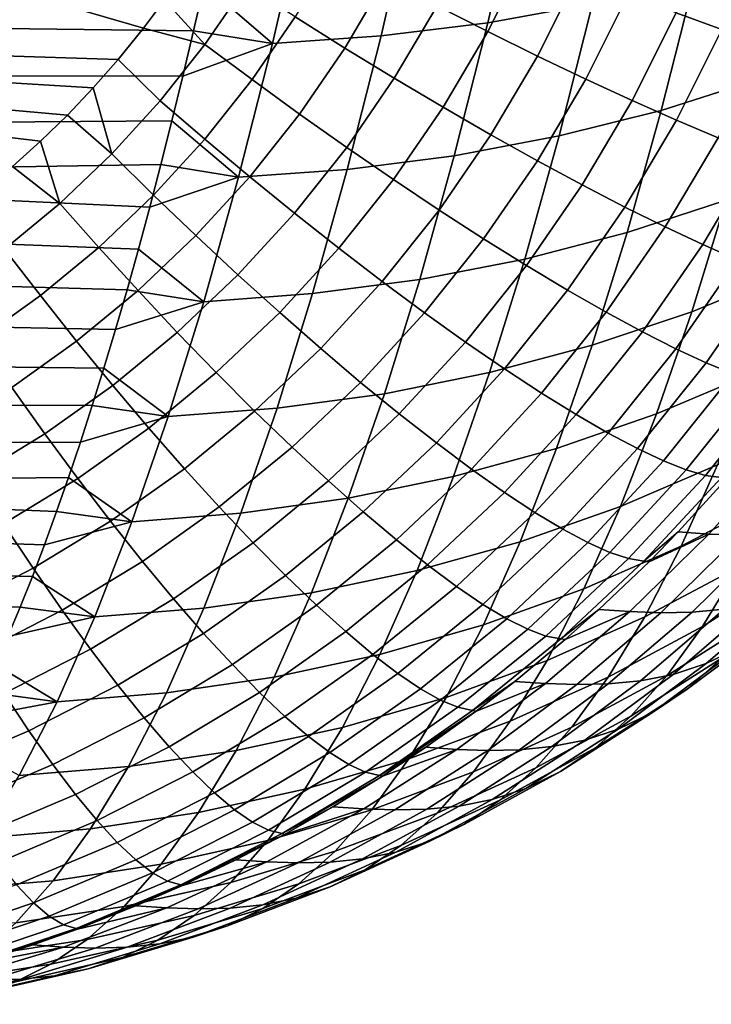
# Model space of a CAD drawing. Header units: metres. Extents: x -23 to 242, y -40 to 23.
# Tile 230 of 256: x 235.57 to 238.13, y -16.42 to -12.78. Entities that reach past the tile are written whole.
import ezdxf

# ---------------------------------------------------------------- set-up
doc = ezdxf.new("R2010")
doc.units = ezdxf.units.M
doc.layers.add('solid_10171013', color=7, linetype='CONTINUOUS')

msp = doc.modelspace()

# ---------------------------------------------------------------- linework, layer by layer
at = {"layer": 'solid_10171013'}
for points in [[(232.600296, -11.814736, 307.118774), (232.066101, -12.798779, 306.971558), (235.935852, -12.922561, 307.655396), (236.029556, -12.807051, 307.678192)], [(232.600296, -11.814736, 307.118774), (236.029556, -12.807051, 307.678192), (236.107941, -12.70247, 307.697571)], [(237.813675, -12.192865, 290.9198), (237.693207, -12.716149, 291.524078), (237.305756, -12.786414, 291.393951), (237.426941, -12.260179, 290.78598)], [(237.426941, -12.260179, 290.78598), (237.305756, -12.786414, 291.393951), (236.909958, -12.835201, 291.28006), (237.031677, -12.306913, 290.669434)], [(237.031677, -12.306913, 290.669434), (236.909958, -12.835201, 291.28006), (236.507385, -12.863462, 291.184418), (236.62941, -12.334172, 290.572174)], [(236.62941, -12.334172, 290.572174), (236.507385, -12.863462, 291.184418), (236.254181, -12.64443, 290.85437), (236.292877, -12.469473, 290.653748)], [(238.17218, -12.812004, 307.314392), (238.317184, -12.465835, 307.357269), (238.143814, -12.413417, 307.478973), (238.003174, -12.749403, 307.437378)], [(237.305176, -12.819345, 307.666443), (237.451202, -12.52812, 307.707092), (237.256912, -12.44507, 307.761597), (237.117203, -12.723882, 307.722778)], [(236.775742, -12.880191, 307.720642), (236.926727, -12.624382, 307.76062), (236.735199, -12.521601, 307.779785), (236.591766, -12.764772, 307.741882)], [(237.489197, -12.910044, 307.592133), (237.641296, -12.606918, 307.634491), (237.451202, -12.52812, 307.707092), (237.305176, -12.819345, 307.666443)], [(238.435898, -12.513073, 291.831207), (238.314026, -12.994709, 292.449829), (237.947479, -13.110966, 292.294525), (238.070511, -12.624907, 291.670074)], [(236.214951, -12.816256, 291.05838), (233.679245, -12.785749, 290.54776), (233.720306, -12.587687, 290.314056), (236.254181, -12.64443, 290.85437)], [(236.257202, -12.866716, 307.705933), (236.408325, -12.646641, 307.744232), (236.187576, -12.587562, 307.717651), (236.107941, -12.70247, 307.697571)], [(237.667877, -12.99529, 307.500336), (237.82576, -12.680867, 307.544373), (237.641296, -12.606918, 307.634491), (237.489197, -12.910044, 307.592133)], [(236.507385, -12.863462, 291.184418), (236.214951, -12.816256, 291.05838), (236.254181, -12.64443, 290.85437)], [(236.432114, -12.997112, 307.701294), (236.591766, -12.764772, 307.741882), (236.408325, -12.646641, 307.744232), (236.257202, -12.866716, 307.705933)], [(236.958832, -12.992018, 307.680756), (237.117203, -12.723882, 307.722778), (236.926727, -12.624382, 307.76062), (236.775742, -12.880191, 307.720642)], [(238.070511, -12.624907, 291.670074), (237.947479, -13.110966, 292.294525), (237.569229, -13.205802, 292.153351), (237.693207, -12.716149, 291.524078)], [(237.839844, -13.074434, 307.391815), (238.003174, -12.749403, 307.437378), (237.82576, -12.680867, 307.544373), (237.667877, -12.99529, 307.500336)], [(236.257202, -12.866716, 307.705933), (236.107941, -12.70247, 307.697571), (236.029556, -12.807051, 307.678192)], [(237.693207, -12.716149, 291.524078), (237.569229, -13.205802, 292.153351), (237.18103, -13.278811, 292.027008), (237.305756, -12.786414, 291.393951)], [(237.139633, -13.099404, 307.622498), (237.305176, -12.819345, 307.666443), (237.117203, -12.723882, 307.722778), (236.958832, -12.992018, 307.680756)], [(238.003799, -13.146873, 307.267365), (238.17218, -12.812004, 307.314392), (238.003174, -12.749403, 307.437378), (237.839844, -13.074434, 307.391815)], [(236.175186, -12.984711, 291.265533), (233.637512, -12.979121, 290.785248), (233.679245, -12.785749, 290.54776), (236.214951, -12.816256, 291.05838)], [(236.607666, -13.124588, 307.677856), (236.775742, -12.880191, 307.720642), (236.591766, -12.764772, 307.741882), (236.432114, -12.997112, 307.701294)], [(237.305756, -12.786414, 291.393951), (237.18103, -13.278811, 292.027008), (236.784714, -13.329505, 291.915863), (236.909958, -12.835201, 291.28006)], [(235.843704, -13.027335, 307.633362), (235.935852, -12.922561, 307.655396), (232.066101, -12.798779, 306.971558)], [(235.747681, -13.128384, 307.610779), (235.843704, -13.027335, 307.633362), (232.066101, -12.798779, 306.971558)], [(235.647934, -13.225515, 307.587646), (235.747681, -13.128384, 307.610779), (232.066101, -12.798779, 306.971558)], [(235.544708, -13.318559, 307.564026), (235.647934, -13.225515, 307.587646), (232.066101, -12.798779, 306.971558)], [(236.091461, -13.075504, 307.665283), (236.257202, -12.866716, 307.705933), (236.029556, -12.807051, 307.678192), (235.935852, -12.922561, 307.655396)], [(236.507385, -12.863462, 291.184418), (236.175186, -12.984711, 291.265533), (236.214951, -12.816256, 291.05838)], [(237.316772, -13.201533, 307.546265), (237.489197, -12.910044, 307.592133), (237.305176, -12.819345, 307.666443), (237.139633, -13.099404, 307.622498)], [(238.158493, -13.212055, 307.12793), (238.331512, -12.868192, 307.17627), (238.17218, -12.812004, 307.314392), (238.003799, -13.146873, 307.267365)], [(236.256989, -13.217518, 307.658264), (236.432114, -12.997112, 307.701294), (236.257202, -12.866716, 307.705933), (236.091461, -13.075504, 307.665283)], [(236.507385, -12.863462, 291.184418), (236.381821, -13.358692, 291.821838), (236.134903, -13.149889, 291.475983), (236.175186, -12.984711, 291.265533)], [(236.909958, -12.835201, 291.28006), (236.784714, -13.329505, 291.915863), (236.381821, -13.358692, 291.821838), (236.507385, -12.863462, 291.184418)], [(236.782516, -13.248176, 307.635773), (236.958832, -12.992018, 307.680756), (236.775742, -12.880191, 307.720642), (236.607666, -13.124588, 307.677856)], [(235.91188, -13.271996, 307.622559), (236.091461, -13.075504, 307.665283), (235.935852, -12.922561, 307.655396), (235.843704, -13.027335, 307.633362)], [(237.488892, -13.297628, 307.452698), (237.667877, -12.99529, 307.500336), (237.489197, -12.910044, 307.592133), (237.316772, -13.201533, 307.546265)], [(236.175186, -12.984711, 291.265533), (236.134903, -13.149889, 291.475983), (233.595139, -13.167723, 291.026398), (233.637512, -12.979121, 290.785248)], [(236.423294, -13.356414, 307.632416), (236.607666, -13.124588, 307.677856), (236.432114, -12.997112, 307.701294), (236.256989, -13.217518, 307.658264)], [(236.955338, -13.366935, 307.575378), (237.139633, -13.099404, 307.622498), (236.958832, -12.992018, 307.680756), (236.782516, -13.248176, 307.635773)], [(237.654694, -13.386957, 307.342468), (237.839844, -13.074434, 307.391815), (237.667877, -12.99529, 307.500336), (237.488892, -13.297628, 307.452698)], [(238.314026, -12.994709, 292.449829), (238.188919, -13.442771, 293.091766), (237.821198, -13.563143, 292.942505), (237.947479, -13.110966, 292.294525)], [(235.91188, -13.271996, 307.622559), (235.843704, -13.027335, 307.633362), (235.747681, -13.128384, 307.610779)], [(236.067245, -13.424925, 307.612976), (236.256989, -13.217518, 307.658264), (236.091461, -13.075504, 307.665283), (235.91188, -13.271996, 307.622559)], [(237.812912, -13.46884, 307.216461), (238.003799, -13.146873, 307.267365), (237.839844, -13.074434, 307.391815), (237.654694, -13.386957, 307.342468)], [(237.124802, -13.479963, 307.497131), (237.316772, -13.201533, 307.546265), (237.139633, -13.099404, 307.622498), (236.955338, -13.366935, 307.575378)], [(237.947479, -13.110966, 292.294525), (237.821198, -13.563143, 292.942505), (237.441986, -13.66132, 292.806305), (237.569229, -13.205802, 292.153351)], [(236.134903, -13.149889, 291.475983), (236.094101, -13.311674, 291.689545), (233.552139, -13.351472, 291.271088), (233.595139, -13.167723, 291.026398)], [(235.719315, -13.455224, 307.577942), (235.91188, -13.271996, 307.622559), (235.747681, -13.128384, 307.610779), (235.647934, -13.225515, 307.587646)], [(236.381821, -13.358692, 291.821838), (236.094101, -13.311674, 291.689545), (236.134903, -13.149889, 291.475983)], [(236.589111, -13.491138, 307.588043), (236.782516, -13.248176, 307.635773), (236.607666, -13.124588, 307.677856), (236.423294, -13.356414, 307.632416)], [(237.962326, -13.542652, 307.075592), (238.158493, -13.212055, 307.12793), (238.003799, -13.146873, 307.267365), (237.812912, -13.46884, 307.216461)], [(235.719315, -13.455224, 307.577942), (235.647934, -13.225515, 307.587646), (235.544708, -13.318559, 307.564026)], [(236.223541, -13.574549, 307.584625), (236.423294, -13.356414, 307.632416), (236.256989, -13.217518, 307.658264), (236.067245, -13.424925, 307.612976)], [(237.569229, -13.205802, 292.153351), (237.441986, -13.66132, 292.806305), (237.05304, -13.73688, 292.683838), (237.18103, -13.278811, 292.027008)], [(237.289627, -13.586401, 307.401642), (237.488892, -13.297628, 307.452698), (237.316772, -13.201533, 307.546265), (237.124802, -13.479963, 307.497131)], [(238.101822, -13.607831, 306.920959), (238.302734, -13.269483, 306.974609), (238.158493, -13.212055, 307.12793), (237.962326, -13.542652, 307.075592)], [(236.753174, -13.620663, 307.525391), (236.955338, -13.366935, 307.575378), (236.782516, -13.248176, 307.635773), (236.589111, -13.491138, 307.588043)], [(235.863785, -13.618311, 307.565674), (236.067245, -13.424925, 307.612976), (235.91188, -13.271996, 307.622559), (235.719315, -13.455224, 307.577942)], [(237.18103, -13.278811, 292.027008), (237.05304, -13.73688, 292.683838), (236.656174, -13.789346, 292.57547), (236.784714, -13.329505, 291.915863)], [(237.448563, -13.685437, 307.289612), (237.654694, -13.386957, 307.342468), (237.488892, -13.297628, 307.452698), (237.289627, -13.586401, 307.401642)], [(238.543457, -13.300728, 293.253357), (238.416824, -13.709884, 293.909851), (238.060867, -13.856438, 293.755554), (238.188919, -13.442771, 293.091766)], [(238.230316, -13.663879, 306.753754), (238.43544, -13.318718, 306.808533), (238.302734, -13.269483, 306.974609), (238.101822, -13.607831, 306.920959)], [(236.094101, -13.311674, 291.689545), (236.052826, -13.469873, 291.906036), (233.552139, -13.351472, 291.271088)], [(235.514709, -13.624299, 307.531677), (235.719315, -13.455224, 307.577942), (235.544708, -13.318559, 307.564026), (235.438095, -13.407399, 307.540009)], [(236.381821, -13.358692, 291.821838), (236.052826, -13.469873, 291.906036), (236.094101, -13.311674, 291.689545)], [(236.784714, -13.329505, 291.915863), (236.656174, -13.789346, 292.57547), (236.252975, -13.819389, 292.483124), (236.381821, -13.358692, 291.821838)], [(236.011093, -13.624315, 292.125244), (233.508545, -13.53029, 291.519196), (233.552139, -13.351472, 291.271088), (236.052826, -13.469873, 291.906036)], [(236.381821, -13.358692, 291.821838), (236.252975, -13.819389, 292.483124), (236.011093, -13.624315, 292.125244), (236.052826, -13.469873, 291.906036)], [(236.379578, -13.719728, 307.537781), (236.589111, -13.491138, 307.588043), (236.423294, -13.356414, 307.632416), (236.223541, -13.574549, 307.584625)], [(236.914246, -13.744007, 307.445007), (237.124802, -13.479963, 307.497131), (236.955338, -13.366935, 307.575378), (236.753174, -13.620663, 307.525391)], [(237.600372, -13.776318, 307.161896), (237.812912, -13.46884, 307.216461), (237.654694, -13.386957, 307.342468), (237.448563, -13.685437, 307.289612)], [(236.009338, -13.777915, 307.534729), (236.223541, -13.574549, 307.584625), (236.067245, -13.424925, 307.612976), (235.863785, -13.618311, 307.565674)], [(238.188919, -13.442771, 293.091766), (238.060867, -13.856438, 293.755554), (237.691956, -13.98062, 293.612488), (237.821198, -13.563143, 292.942505)], [(235.647583, -13.79674, 307.516632), (235.863785, -13.618311, 307.565674), (235.719315, -13.455224, 307.577942), (235.514709, -13.624299, 307.531677)], [(237.07106, -13.86023, 307.347443), (237.289627, -13.586401, 307.401642), (237.124802, -13.479963, 307.497131), (236.914246, -13.744007, 307.445007)], [(237.743942, -13.85835, 307.019501), (237.962326, -13.542652, 307.075592), (237.812912, -13.46884, 307.216461), (237.600372, -13.776318, 307.161896)], [(236.534149, -13.859363, 307.472778), (236.753174, -13.620663, 307.525391), (236.589111, -13.491138, 307.588043), (236.379578, -13.719728, 307.537781)], [(235.968887, -13.775038, 292.347168), (233.464355, -13.704096, 291.770599), (233.508545, -13.53029, 291.519196), (236.011093, -13.624315, 292.125244)], [(237.878128, -13.930908, 306.863464), (238.101822, -13.607831, 306.920959), (237.962326, -13.542652, 307.075592), (237.743942, -13.85835, 307.019501)], [(236.154861, -13.932823, 307.485291), (236.379578, -13.719728, 307.537781), (236.223541, -13.574549, 307.584625), (236.009338, -13.777915, 307.534729)], [(237.222458, -13.968449, 307.23349), (237.448563, -13.685437, 307.289612), (237.289627, -13.586401, 307.401642), (237.07106, -13.86023, 307.347443)], [(237.821198, -13.563143, 292.942505), (237.691956, -13.98062, 293.612488), (237.311768, -14.081892, 293.481415), (237.441986, -13.66132, 292.806305)], [(235.419678, -13.959293, 307.466125), (235.647583, -13.79674, 307.516632), (235.514709, -13.624299, 307.531677), (235.299026, -13.778353, 307.484039)], [(235.781723, -13.96553, 307.482941), (236.009338, -13.777915, 307.534729), (235.863785, -13.618311, 307.565674), (235.647583, -13.79674, 307.516632)], [(236.252975, -13.819389, 292.483124), (235.968887, -13.775038, 292.347168), (236.011093, -13.624315, 292.125244)], [(236.686096, -13.992389, 307.390106), (236.914246, -13.744007, 307.445007), (236.753174, -13.620663, 307.525391), (236.534149, -13.859363, 307.472778)], [(238.001953, -13.993439, 306.695038), (238.230316, -13.663879, 306.753754), (238.101822, -13.607831, 306.920959), (237.878128, -13.930908, 306.863464)], [(237.441986, -13.66132, 292.806305), (237.311768, -14.081892, 293.481415), (236.922043, -14.159814, 293.362946), (237.05304, -13.73688, 292.683838)], [(238.114441, -14.045465, 306.515411), (238.346848, -13.710369, 306.575195), (238.230316, -13.663879, 306.753754), (238.001953, -13.993439, 306.695038)], [(235.926254, -13.921972, 292.571747), (233.419617, -13.872829, 292.025208), (233.464355, -13.704096, 291.770599), (235.968887, -13.775038, 292.347168)], [(237.367264, -14.067838, 307.103973), (237.600372, -13.776318, 307.161896), (237.448563, -13.685437, 307.289612), (237.222458, -13.968449, 307.23349)], [(236.299255, -14.081856, 307.417786), (236.534149, -13.859363, 307.472778), (236.379578, -13.719728, 307.537781), (236.154861, -13.932823, 307.485291)], [(237.05304, -13.73688, 292.683838), (236.922043, -14.159814, 293.362946), (236.524643, -14.213919, 293.257446), (236.656174, -13.789346, 292.57547)], [(238.416824, -13.709884, 293.909851), (238.287521, -14.084169, 294.586731), (237.93013, -14.234885, 294.439911), (238.060867, -13.856438, 293.755554)], [(238.214752, -14.086589, 306.32605), (238.450516, -13.746945, 306.386688), (238.346848, -13.710369, 306.575195), (238.114441, -14.045465, 306.515411)], [(235.916092, -14.129388, 307.430878), (236.154861, -13.932823, 307.485291), (236.009338, -13.777915, 307.534729), (235.781723, -13.96553, 307.482941)], [(236.252975, -13.819389, 292.483124), (235.926254, -13.921972, 292.571747), (235.968887, -13.775038, 292.347168)], [(236.834244, -14.117794, 307.290375), (237.07106, -13.86023, 307.347443), (236.914246, -13.744007, 307.445007), (236.686096, -13.992389, 307.390106)], [(237.504379, -14.157639, 306.95993), (237.743942, -13.85835, 307.019501), (237.600372, -13.776318, 307.161896), (237.367264, -14.067838, 307.103973)], [(235.541779, -14.13643, 307.429626), (235.781723, -13.96553, 307.482941), (235.647583, -13.79674, 307.516632), (235.419678, -13.959293, 307.466125)], [(236.656174, -13.789346, 292.57547), (236.524643, -14.213919, 293.257446), (236.121109, -14.244751, 293.166809), (236.252975, -13.819389, 292.483124)], [(236.252975, -13.819389, 292.483124), (236.121109, -14.244751, 293.166809), (235.883209, -14.064981, 292.798767), (235.926254, -13.921972, 292.571747)], [(235.883209, -14.064981, 292.798767), (233.374313, -14.036438, 292.282898), (233.419617, -13.872829, 292.025208), (235.926254, -13.921972, 292.571747)], [(236.441422, -14.223882, 307.332733), (236.686096, -13.992389, 307.390106), (236.534149, -13.859363, 307.472778), (236.299255, -14.081856, 307.417786)], [(236.977463, -14.234624, 307.174377), (237.222458, -13.968449, 307.23349), (237.07106, -13.86023, 307.347443), (236.834244, -14.117794, 307.290375)], [(237.632782, -14.237167, 306.802429), (237.878128, -13.930908, 306.863464), (237.743942, -13.85835, 307.019501), (237.504379, -14.157639, 306.95993)], [(238.060867, -13.856438, 293.755554), (237.93013, -14.234885, 294.439911), (237.559998, -14.362586, 294.303253), (237.691956, -13.98062, 293.612488)], [(236.049683, -14.287066, 307.360779), (236.299255, -14.081856, 307.417786), (236.154861, -13.932823, 307.485291), (235.916092, -14.129388, 307.430878)], [(237.751465, -14.305818, 306.63266), (238.001953, -13.993439, 306.695038), (237.878128, -13.930908, 306.863464), (237.632782, -14.237167, 306.802429)], [(235.664398, -14.308415, 307.374786), (235.916092, -14.129388, 307.430878), (235.781723, -13.96553, 307.482941), (235.541779, -14.13643, 307.429626)], [(236.580261, -14.357819, 307.230743), (236.834244, -14.117794, 307.290375), (236.686096, -13.992389, 307.390106), (236.441422, -14.223882, 307.332733)], [(237.11467, -14.341988, 307.042969), (237.367264, -14.067838, 307.103973), (237.222458, -13.968449, 307.23349), (236.977463, -14.234624, 307.174377)], [(237.691956, -13.98062, 293.612488), (237.559998, -14.362586, 294.303253), (237.178802, -14.466713, 294.177429), (237.311768, -14.081892, 293.481415)], [(237.859528, -14.363066, 306.451935), (238.114441, -14.045465, 306.515411), (238.001953, -13.993439, 306.695038), (237.751465, -14.305818, 306.63266)], [(235.839798, -14.203938, 293.028046), (233.328491, -14.194866, 292.543579), (233.374313, -14.036438, 292.282898), (235.883209, -14.064981, 292.798767)], [(236.121109, -14.244751, 293.166809), (235.839798, -14.203938, 293.028046), (235.883209, -14.064981, 292.798767)], [(237.244812, -14.439069, 306.897186), (237.504379, -14.157639, 306.95993), (237.367264, -14.067838, 307.103973), (237.11467, -14.341988, 307.042969)], [(237.956161, -14.408473, 306.261627), (238.214752, -14.086589, 306.32605), (238.114441, -14.045465, 306.515411), (237.859528, -14.363066, 306.451935)], [(236.181442, -14.437366, 307.273224), (236.441422, -14.223882, 307.332733), (236.299255, -14.081856, 307.417786), (236.049683, -14.287066, 307.360779)], [(237.311768, -14.081892, 293.481415), (237.178802, -14.466713, 294.177429), (236.7883, -14.546815, 294.063049), (236.922043, -14.159814, 293.362946)], [(238.155792, -14.422608, 295.282684), (237.796951, -14.577144, 295.143646), (237.93013, -14.234885, 294.439911), (238.287521, -14.084169, 294.586731)], [(238.040634, -14.441693, 306.063171), (238.302124, -14.116496, 306.128326), (238.214752, -14.086589, 306.32605), (237.956161, -14.408473, 306.261627)], [(235.40097, -14.469011, 307.317383), (235.664398, -14.308415, 307.374786), (235.541779, -14.13643, 307.429626), (235.29068, -14.289762, 307.375061)], [(235.78656, -14.473941, 307.302032), (236.049683, -14.287066, 307.360779), (235.916092, -14.129388, 307.430878), (235.664398, -14.308415, 307.374786)], [(236.714722, -14.482647, 307.11261), (236.977463, -14.234624, 307.174377), (236.834244, -14.117794, 307.290375), (236.580261, -14.357819, 307.230743)], [(238.112289, -14.46247, 305.858124), (238.3759, -14.134955, 305.923798), (238.302124, -14.116496, 306.128326), (238.040634, -14.441693, 306.063171)], [(238.170593, -14.470644, 305.64798), (238.435501, -14.141827, 305.713989), (238.3759, -14.134955, 305.923798), (238.112289, -14.46247, 305.858124)], [(236.922043, -14.159814, 293.362946), (236.7883, -14.546815, 294.063049), (236.390335, -14.602432, 293.96051), (236.524643, -14.213919, 293.257446)], [(237.366913, -14.525126, 306.738098), (237.632782, -14.237167, 306.802429), (237.504379, -14.157639, 306.95993), (237.244812, -14.439069, 306.897186)], [(235.839798, -14.203938, 293.028046), (235.796005, -14.338893, 293.259644), (233.282166, -14.348062, 292.807159), (233.328491, -14.194866, 292.543579)], [(236.121109, -14.244751, 293.166809), (235.796005, -14.338893, 293.259644), (235.839798, -14.203938, 293.028046)], [(236.524643, -14.213919, 293.257446), (236.390335, -14.602432, 293.96051), (235.986481, -14.633988, 293.871582), (236.121109, -14.244751, 293.166809)], [(236.121109, -14.244751, 293.166809), (235.986481, -14.633988, 293.871582), (235.751846, -14.46979, 293.493469), (235.796005, -14.338893, 293.259644)], [(236.310394, -14.579144, 307.168884), (236.580261, -14.357819, 307.230743), (236.441422, -14.223882, 307.332733), (236.181442, -14.437366, 307.273224)], [(236.843781, -14.597416, 306.979218), (237.11467, -14.341988, 307.042969), (236.977463, -14.234624, 307.174377), (236.714722, -14.482647, 307.11261)], [(237.480042, -14.599502, 306.566956), (237.751465, -14.305818, 306.63266), (237.632782, -14.237167, 306.802429), (237.366913, -14.525126, 306.738098)], [(237.93013, -14.234885, 294.439911), (237.796951, -14.577144, 295.143646), (237.425552, -14.708073, 295.013611), (237.559998, -14.362586, 294.303253)], [(238.368271, -14.542644, 296.134857), (238.021881, -14.724078, 295.996674), (238.155792, -14.422608, 295.282684), (238.500458, -14.245174, 295.430084)], [(235.907379, -14.631748, 307.211914), (236.181442, -14.437366, 307.273224), (236.049683, -14.287066, 307.360779), (235.78656, -14.473941, 307.302032)], [(235.5112, -14.641548, 307.241882), (235.78656, -14.473941, 307.302032), (235.664398, -14.308415, 307.374786), (235.40097, -14.469011, 307.317383)], [(237.583313, -14.661631, 306.38504), (237.859528, -14.363066, 306.451935), (237.751465, -14.305818, 306.63266), (237.480042, -14.599502, 306.566956)], [(235.796005, -14.338893, 293.259644), (235.751846, -14.46979, 293.493469), (233.235336, -14.495971, 293.073517), (233.282166, -14.348062, 292.807159)], [(236.435547, -14.71132, 307.048523), (236.714722, -14.482647, 307.11261), (236.580261, -14.357819, 307.230743), (236.310394, -14.579144, 307.168884)], [(236.966461, -14.701251, 306.831604), (237.244812, -14.439069, 306.897186), (237.11467, -14.341988, 307.042969), (236.843781, -14.597416, 306.979218)], [(237.559998, -14.362586, 294.303253), (237.425552, -14.708073, 295.013611), (237.043335, -14.814819, 294.893188), (237.178802, -14.466713, 294.177429)], [(237.675964, -14.711037, 306.193756), (237.956161, -14.408473, 306.261627), (237.859528, -14.363066, 306.451935), (237.583313, -14.661631, 306.38504)], [(238.192673, -14.472372, 305.540222), (238.01062, -14.671793, 305.502716), (238.124542, -14.679666, 304.855377), (238.39798, -14.372944, 304.912628)], [(238.39798, -14.372944, 304.912628), (238.124542, -14.679666, 304.855377), (238.239517, -14.683645, 304.202698), (238.512665, -14.376999, 304.261627)], [(238.021881, -14.724078, 295.996674), (237.66153, -14.88209, 295.865692), (237.796951, -14.577144, 295.143646), (238.155792, -14.422608, 295.282684)], [(237.757294, -14.747341, 305.994537), (238.040634, -14.441693, 306.063171), (237.956161, -14.408473, 306.261627), (237.675964, -14.711037, 306.193756)], [(235.751846, -14.46979, 293.493469), (235.707382, -14.59645, 293.729218), (233.235336, -14.495971, 293.073517)], [(235.986481, -14.633988, 293.871582), (235.707382, -14.59645, 293.729218), (235.751846, -14.46979, 293.493469)], [(236.025894, -14.780636, 307.105133), (236.310394, -14.579144, 307.168884), (236.181442, -14.437366, 307.273224), (235.907379, -14.631748, 307.211914)], [(237.178802, -14.466713, 294.177429), (237.043335, -14.814819, 294.893188), (236.652039, -14.896922, 294.783081), (236.7883, -14.546815, 294.063049)], [(237.081802, -14.79336, 306.670898), (237.366913, -14.525126, 306.738098), (237.244812, -14.439069, 306.897186), (236.966461, -14.701251, 306.831604)], [(237.82666, -14.770267, 305.78891), (238.112289, -14.46247, 305.858124), (238.040634, -14.441693, 306.063171), (237.757294, -14.747341, 305.994537)], [(237.88356, -14.779636, 305.578461), (238.170593, -14.470644, 305.64798), (238.112289, -14.46247, 305.858124), (237.82666, -14.770267, 305.78891)], [(238.170593, -14.470644, 305.64798), (237.88356, -14.779636, 305.578461), (238.01062, -14.671793, 305.502716), (238.192673, -14.472372, 305.540222)], [(235.66272, -14.718717, 293.966522), (233.188019, -14.63854, 293.34256), (233.235336, -14.495971, 293.073517), (235.707382, -14.59645, 293.729218)], [(235.620544, -14.806059, 307.149139), (235.907379, -14.631748, 307.211914), (235.78656, -14.473941, 307.302032), (235.5112, -14.641548, 307.241882)], [(236.555939, -14.832887, 306.913055), (236.843781, -14.597416, 306.979218), (236.714722, -14.482647, 307.11261), (236.435547, -14.71132, 307.048523)], [(237.188965, -14.87304, 306.498291), (237.480042, -14.599502, 306.566956), (237.366913, -14.525126, 306.738098), (237.081802, -14.79336, 306.670898)], [(238.23468, -14.801532, 296.853394), (237.886566, -14.986475, 296.724548), (238.021881, -14.724078, 295.996674), (238.368271, -14.542644, 296.134857)], [(236.141235, -14.919471, 306.982452), (236.435547, -14.71132, 307.048523), (236.310394, -14.579144, 307.168884), (236.025894, -14.780636, 307.105133)], [(236.7883, -14.546815, 294.063049), (236.652039, -14.896922, 294.783081), (236.253494, -14.953926, 294.683563), (236.390335, -14.602432, 293.96051)], [(237.66153, -14.88209, 295.865692), (237.288849, -15.015958, 295.742462), (237.425552, -14.708073, 295.013611), (237.796951, -14.577144, 295.143646)], [(235.986481, -14.633988, 293.871582), (235.66272, -14.718717, 293.966522), (235.707382, -14.59645, 293.729218)], [(236.390335, -14.602432, 293.96051), (236.253494, -14.953926, 294.683563), (235.849319, -14.986143, 294.596405), (235.986481, -14.633988, 293.871582)], [(236.67067, -14.942918, 306.76355), (236.966461, -14.701251, 306.831604), (236.843781, -14.597416, 306.979218), (236.555939, -14.832887, 306.913055)], [(237.287094, -14.939685, 306.315155), (237.583313, -14.661631, 306.38504), (237.480042, -14.599502, 306.566956), (237.188965, -14.87304, 306.498291)], [(238.435806, -14.809886, 297.701538), (238.101196, -15.021102, 297.577332), (238.23468, -14.801532, 296.853394), (238.567474, -14.593509, 296.987488)], [(235.617874, -14.83648, 294.205139), (233.140259, -14.775715, 293.614197), (233.188019, -14.63854, 293.34256), (235.66272, -14.718717, 293.966522)], [(235.322327, -14.959418, 307.085297), (235.620544, -14.806059, 307.149139), (235.5112, -14.641548, 307.241882), (235.224915, -14.789041, 307.180725)], [(235.986481, -14.633988, 293.871582), (235.849319, -14.986143, 294.596405), (235.617874, -14.83648, 294.205139), (235.66272, -14.718717, 293.966522)], [(235.728149, -14.961292, 307.039856), (236.025894, -14.780636, 307.105133), (235.907379, -14.631748, 307.211914), (235.620544, -14.806059, 307.149139)], [(237.375473, -14.992784, 306.122803), (237.675964, -14.711037, 306.193756), (237.583313, -14.661631, 306.38504), (237.287094, -14.939685, 306.315155)], [(237.902679, -14.781962, 305.480652), (237.717102, -14.958864, 305.442963), (237.831177, -14.966702, 304.794922), (238.124542, -14.679666, 304.855377)], [(238.124542, -14.679666, 304.855377), (237.831177, -14.966702, 304.794922), (237.946442, -14.970606, 304.140625), (238.239517, -14.683645, 304.202698)], [(237.88356, -14.779636, 305.578461), (237.902679, -14.781962, 305.480652), (238.01062, -14.671793, 305.502716)], [(238.124542, -14.679666, 304.855377), (238.01062, -14.671793, 305.502716), (237.902679, -14.781962, 305.480652)], [(238.239517, -14.683645, 304.202698), (237.946442, -14.970606, 304.140625), (238.063034, -14.968362, 303.479675), (238.355667, -14.681525, 303.544342)], [(238.355667, -14.681525, 303.544342), (238.063034, -14.968362, 303.479675), (238.18129, -14.957236, 302.81073), (238.473236, -14.670616, 302.879242)], [(236.252487, -15.047194, 306.844879), (236.555939, -14.832887, 306.913055), (236.435547, -14.71132, 307.048523), (236.141235, -14.919471, 306.982452)], [(236.778839, -15.040575, 306.601135), (237.081802, -14.79336, 306.670898), (236.966461, -14.701251, 306.831604), (236.67067, -14.942918, 306.76355)], [(237.425552, -14.708073, 295.013611), (237.288849, -15.015958, 295.742462), (236.905579, -15.125092, 295.627686), (237.043335, -14.814819, 294.893188)], [(237.453415, -15.03193, 305.922791), (237.757294, -14.747341, 305.994537), (237.675964, -14.711037, 306.193756), (237.375473, -14.992784, 306.122803)], [(237.886566, -14.986475, 296.724548), (237.524689, -15.147537, 296.601654), (237.66153, -14.88209, 295.865692), (238.021881, -14.724078, 295.996674)], [(237.52034, -15.056825, 305.716583), (237.82666, -14.770267, 305.78891), (237.757294, -14.747341, 305.994537), (237.453415, -15.03193, 305.922791)], [(235.572845, -14.949817, 294.445129), (233.092056, -14.907444, 293.888336), (233.140259, -14.775715, 293.614197), (235.617874, -14.83648, 294.205139)], [(235.833191, -15.106064, 306.914856), (236.141235, -14.919471, 306.982452), (236.025894, -14.780636, 307.105133), (235.728149, -14.961292, 307.039856)], [(236.879654, -15.125113, 306.427032), (237.188965, -14.87304, 306.498291), (237.081802, -14.79336, 306.670898), (236.778839, -15.040575, 306.601135)], [(237.575729, -15.067276, 305.505768), (237.88356, -14.779636, 305.578461), (237.82666, -14.770267, 305.78891), (237.52034, -15.056825, 305.716583)], [(237.88356, -14.779636, 305.578461), (237.575729, -15.067276, 305.505768), (237.717102, -14.958864, 305.442963), (237.902679, -14.781962, 305.480652)], [(235.418579, -15.120199, 306.97348), (235.728149, -14.961292, 307.039856), (235.620544, -14.806059, 307.149139), (235.322327, -14.959418, 307.085297)], [(236.358841, -15.162832, 306.69342), (236.67067, -14.942918, 306.76355), (236.555939, -14.832887, 306.913055), (236.252487, -15.047194, 306.844879)], [(237.043335, -14.814819, 294.893188), (236.905579, -15.125092, 295.627686), (236.513458, -15.209015, 295.521942), (236.652039, -14.896922, 294.783081)], [(238.101196, -15.021102, 297.577332), (237.75145, -15.208891, 297.457306), (237.886566, -14.986475, 296.724548), (238.23468, -14.801532, 296.853394)], [(238.304474, -14.990342, 298.419159), (237.968155, -15.204111, 298.30426), (238.101196, -15.021102, 297.577332), (238.435806, -14.809886, 297.701538)], [(238.423264, -14.894348, 301.447906), (238.114609, -15.159057, 301.366089), (238.239746, -15.098519, 300.665497), (238.547028, -14.834702, 300.754944)], [(235.849319, -14.986143, 294.596405), (235.572845, -14.949817, 294.445129), (235.617874, -14.83648, 294.205139)], [(235.527588, -15.058846, 294.686768), (233.043427, -15.033671, 294.164856), (233.092056, -14.907444, 293.888336), (235.572845, -14.949817, 294.445129)], [(236.652039, -14.896922, 294.783081), (236.513458, -15.209015, 295.521942), (236.114319, -15.267282, 295.425598), (236.253494, -14.953926, 294.683563)], [(236.972336, -15.195887, 306.242584), (237.287094, -14.939685, 306.315155), (237.188965, -14.87304, 306.498291), (236.879654, -15.125113, 306.427032)], [(237.524689, -15.147537, 296.601654), (237.150726, -15.283984, 296.485382), (237.288849, -15.015958, 295.742462), (237.66153, -14.88209, 295.865692)], [(238.301346, -14.93382, 302.133392), (237.991577, -15.199097, 302.057739), (238.114609, -15.159057, 301.366089), (238.423264, -14.894348, 301.447906)], [(238.366943, -15.012896, 299.957001), (238.043671, -15.253358, 299.858612), (238.173706, -15.137393, 299.13858), (238.495346, -14.898643, 299.246094)], [(235.934891, -15.239273, 306.775085), (236.252487, -15.047194, 306.844879), (236.141235, -14.919471, 306.982452), (235.833191, -15.106064, 306.914856)], [(236.459457, -15.265505, 306.529266), (236.778839, -15.040575, 306.601135), (236.67067, -14.942918, 306.76355), (236.358841, -15.162832, 306.69342)], [(237.056168, -15.252355, 306.049194), (237.375473, -14.992784, 306.122803), (237.287094, -14.939685, 306.315155), (236.972336, -15.195887, 306.242584)], [(238.18129, -14.957236, 302.81073), (237.870667, -15.22286, 302.739929), (237.991577, -15.199097, 302.057739), (238.301346, -14.93382, 302.133392)], [(235.512939, -15.27016, 306.846069), (235.833191, -15.106064, 306.914856), (235.728149, -14.961292, 307.039856), (235.418579, -15.120199, 306.97348)], [(235.849319, -14.986143, 294.596405), (235.527588, -15.058846, 294.686768), (235.572845, -14.949817, 294.445129)], [(236.253494, -14.953926, 294.683563), (236.114319, -15.267282, 295.425598), (235.709808, -15.300096, 295.34024), (235.849319, -14.986143, 294.596405)], [(237.591965, -15.07, 305.417694), (237.405029, -15.224934, 305.380219), (237.519226, -15.232724, 304.731537), (237.831177, -14.966702, 304.794922)], [(237.831177, -14.966702, 304.794922), (237.519226, -15.232724, 304.731537), (237.63475, -15.236555, 304.075775), (237.946442, -14.970606, 304.140625)], [(237.575729, -15.067276, 305.505768), (237.591965, -15.07, 305.417694), (237.717102, -14.958864, 305.442963)], [(237.831177, -14.966702, 304.794922), (237.717102, -14.958864, 305.442963), (237.591965, -15.07, 305.417694)], [(237.946442, -14.970606, 304.140625), (237.63475, -15.236555, 304.075775), (237.75177, -15.234192, 303.412415), (238.063034, -14.968362, 303.479675)], [(238.063034, -14.968362, 303.479675), (237.75177, -15.234192, 303.412415), (237.870667, -15.22286, 302.739929), (238.18129, -14.957236, 302.81073)], [(235.849319, -14.986143, 294.596405), (235.709808, -15.300096, 295.34024), (235.482086, -15.163669, 294.930237), (235.527588, -15.058846, 294.686768)], [(237.150726, -15.283984, 296.485382), (236.766403, -15.395212, 296.376282), (236.905579, -15.125092, 295.627686), (237.288849, -15.015958, 295.742462)], [(237.130524, -15.294086, 305.848328), (237.453415, -15.03193, 305.922791), (237.375473, -14.992784, 306.122803), (237.056168, -15.252355, 306.049194)], [(237.75145, -15.208891, 297.457306), (237.388153, -15.372428, 297.342133), (237.524689, -15.147537, 296.601654), (237.886566, -14.986475, 296.724548)], [(238.173706, -15.137393, 299.13858), (237.835785, -15.353178, 299.032471), (237.968155, -15.204111, 298.30426), (238.304474, -14.990342, 298.419159)], [(238.239746, -15.098519, 300.665497), (237.914948, -15.340238, 300.57547), (238.043671, -15.253358, 299.858612), (238.366943, -15.012896, 299.957001)], [(236.032471, -15.359903, 306.621643), (236.358841, -15.162832, 306.69342), (236.252487, -15.047194, 306.844879), (235.934891, -15.239273, 306.775085)], [(236.553574, -15.354427, 306.353607), (236.879654, -15.125113, 306.427032), (236.778839, -15.040575, 306.601135), (236.459457, -15.265505, 306.529266)], [(237.194839, -15.320762, 305.64151), (237.52034, -15.056825, 305.716583), (237.453415, -15.03193, 305.922791), (237.130524, -15.294086, 305.848328)], [(237.968155, -15.204111, 298.30426), (237.616882, -15.394177, 298.192535), (237.75145, -15.208891, 297.457306), (238.101196, -15.021102, 297.577332)], [(237.248642, -15.332175, 305.430328), (237.575729, -15.067276, 305.505768), (237.52034, -15.056825, 305.716583), (237.194839, -15.320762, 305.64151)], [(237.575729, -15.067276, 305.505768), (237.248642, -15.332175, 305.430328), (237.405029, -15.224934, 305.380219), (237.591965, -15.07, 305.417694)], [(235.604691, -15.408157, 306.704102), (235.934891, -15.239273, 306.775085), (235.833191, -15.106064, 306.914856), (235.512939, -15.27016, 306.846069)], [(236.905579, -15.125092, 295.627686), (236.766403, -15.395212, 296.376282), (236.373459, -15.480729, 296.274963), (236.513458, -15.209015, 295.521942)], [(236.640488, -15.428924, 306.167816), (236.972336, -15.195887, 306.242584), (236.879654, -15.125113, 306.427032), (236.553574, -15.354427, 306.353607)], [(238.114609, -15.159057, 301.366089), (237.788559, -15.401607, 301.283051), (237.914948, -15.340238, 300.57547), (238.239746, -15.098519, 300.665497)], [(236.125168, -15.467034, 306.455658), (236.459457, -15.265505, 306.529266), (236.358841, -15.162832, 306.69342), (236.032471, -15.359903, 306.621643)], [(237.388153, -15.372428, 297.342133), (237.012985, -15.510967, 297.232361), (237.150726, -15.283984, 296.485382), (237.524689, -15.147537, 296.601654)], [(237.991577, -15.199097, 302.057739), (237.664505, -15.442177, 301.980408), (237.788559, -15.401607, 301.283051), (238.114609, -15.159057, 301.366089)], [(238.043671, -15.253358, 299.858612), (237.704239, -15.47071, 299.760803), (237.835785, -15.353178, 299.032471), (238.173706, -15.137393, 299.13858)], [(235.709808, -15.300096, 295.34024), (235.436508, -15.263929, 295.174744), (235.482086, -15.163669, 294.930237)], [(236.719543, -15.488422, 305.973297), (237.056168, -15.252355, 306.049194), (236.972336, -15.195887, 306.242584), (236.640488, -15.428924, 306.167816)], [(237.870667, -15.22286, 302.739929), (237.542801, -15.466267, 302.667053), (237.664505, -15.442177, 301.980408), (237.991577, -15.199097, 302.057739)], [(236.513458, -15.209015, 295.521942), (236.373459, -15.480729, 296.274963), (235.97374, -15.540098, 296.181763), (236.114319, -15.267282, 295.425598)], [(237.262131, -15.335094, 305.351746), (237.075836, -15.468762, 305.314819), (237.190125, -15.476505, 304.665527), (237.519226, -15.232724, 304.731537)], [(237.519226, -15.232724, 304.731537), (237.190125, -15.476505, 304.665527), (237.305908, -15.480268, 304.008392), (237.63475, -15.236555, 304.075775)], [(237.248642, -15.332175, 305.430328), (237.262131, -15.335094, 305.351746), (237.405029, -15.224934, 305.380219)], [(237.616882, -15.394177, 298.192535), (237.252243, -15.559696, 298.084595), (237.388153, -15.372428, 297.342133), (237.75145, -15.208891, 297.457306)], [(237.519226, -15.232724, 304.731537), (237.405029, -15.224934, 305.380219), (237.262131, -15.335094, 305.351746)], [(237.63475, -15.236555, 304.075775), (237.305908, -15.480268, 304.008392), (237.423325, -15.477792, 303.342834), (237.75177, -15.234192, 303.412415)], [(237.75177, -15.234192, 303.412415), (237.423325, -15.477792, 303.342834), (237.542801, -15.466267, 302.667053), (237.870667, -15.22286, 302.739929)], [(237.835785, -15.353178, 299.032471), (237.483078, -15.545044, 298.928558), (237.616882, -15.394177, 298.192535), (237.968155, -15.204111, 298.30426)], [(235.263428, -15.552941, 306.632355), (235.604691, -15.408157, 306.704102), (235.512939, -15.27016, 306.846069), (235.181961, -15.410877, 306.776581)], [(235.709808, -15.300096, 295.34024), (235.390915, -15.359491, 295.41983), (235.436508, -15.263929, 295.174744)], [(236.114319, -15.267282, 295.425598), (235.97374, -15.540098, 296.181763), (235.568893, -15.573421, 296.098236), (235.709808, -15.300096, 295.34024)], [(235.69313, -15.533138, 306.548615), (236.032471, -15.359903, 306.621643), (235.934891, -15.239273, 306.775085), (235.604691, -15.408157, 306.704102)], [(236.212296, -15.559852, 306.278412), (236.553574, -15.354427, 306.353607), (236.459457, -15.265505, 306.529266), (236.125168, -15.467034, 306.455658)], [(236.790115, -15.53247, 305.771576), (237.130524, -15.294086, 305.848328), (237.056168, -15.252355, 306.049194), (236.719543, -15.488422, 305.973297)], [(237.914948, -15.340238, 300.57547), (237.574158, -15.558743, 300.485229), (237.704239, -15.47071, 299.760803), (238.043671, -15.253358, 299.858612)], [(235.709808, -15.300096, 295.34024), (235.568893, -15.573421, 296.098236), (235.344925, -15.451139, 295.667572), (235.390915, -15.359491, 295.41983)], [(237.012985, -15.510967, 297.232361), (236.627655, -15.623892, 297.128662), (236.766403, -15.395212, 296.376282), (237.150726, -15.283984, 296.485382)], [(236.851685, -15.560727, 305.564148), (237.194839, -15.320762, 305.64151), (237.130524, -15.294086, 305.848328), (236.790115, -15.53247, 305.771576)], [(236.903793, -15.572979, 305.35257), (237.248642, -15.332175, 305.430328), (237.194839, -15.320762, 305.64151), (236.851685, -15.560727, 305.564148)], [(236.903793, -15.572979, 305.35257), (237.262131, -15.335094, 305.351746), (237.248642, -15.332175, 305.430328)], [(236.903793, -15.572979, 305.35257), (237.075836, -15.468762, 305.314819), (237.262131, -15.335094, 305.351746)], [(237.788559, -15.401607, 301.283051), (237.446609, -15.620879, 301.199188), (237.574158, -15.558743, 300.485229), (237.914948, -15.340238, 300.57547)], [(235.777588, -15.644153, 306.380798), (236.125168, -15.467034, 306.455658), (236.032471, -15.359903, 306.621643), (235.69313, -15.533138, 306.548615)], [(236.293167, -15.637645, 306.091248), (236.640488, -15.428924, 306.167816), (236.553574, -15.354427, 306.353607), (236.212296, -15.559852, 306.278412)], [(237.252243, -15.559696, 298.084595), (236.875946, -15.699912, 297.981018), (237.012985, -15.510967, 297.232361), (237.388153, -15.372428, 297.342133)], [(237.704239, -15.47071, 299.760803), (237.350189, -15.663977, 299.664276), (237.483078, -15.545044, 298.928558), (237.835785, -15.353178, 299.032471)], [(235.342438, -15.681613, 306.474792), (235.69313, -15.533138, 306.548615), (235.604691, -15.408157, 306.704102), (235.263428, -15.552941, 306.632355)], [(236.627655, -15.623892, 297.128662), (236.233932, -15.7107, 297.031494), (236.373459, -15.480729, 296.274963), (236.766403, -15.395212, 296.376282)], [(237.483078, -15.545044, 298.928558), (237.117218, -15.712129, 298.827454), (237.252243, -15.559696, 298.084595), (237.616882, -15.394177, 298.192535)], [(237.664505, -15.442177, 301.980408), (237.32164, -15.66194, 301.901764), (237.446609, -15.620879, 301.199188), (237.788559, -15.401607, 301.283051)], [(236.367203, -15.699821, 305.89563), (236.719543, -15.488422, 305.973297), (236.640488, -15.428924, 306.167816), (236.293167, -15.637645, 306.091248)], [(237.542801, -15.466267, 302.667053), (237.199203, -15.686332, 302.592468), (237.32164, -15.66194, 301.901764), (237.664505, -15.442177, 301.980408)], [(235.857437, -15.740352, 306.201935), (236.212296, -15.559852, 306.278412), (236.125168, -15.467034, 306.455658), (235.777588, -15.644153, 306.380798)], [(236.373459, -15.480729, 296.274963), (236.233932, -15.7107, 297.031494), (235.833679, -15.77096, 296.941254), (235.97374, -15.540098, 296.181763)], [(236.433823, -15.745903, 305.692993), (236.790115, -15.53247, 305.771576), (236.719543, -15.488422, 305.973297), (236.367203, -15.699821, 305.89563)], [(236.914749, -15.575906, 305.283081), (236.731018, -15.689202, 305.247101), (236.845413, -15.696919, 304.59726), (237.190125, -15.476505, 304.665527)], [(237.190125, -15.476505, 304.665527), (236.845413, -15.696919, 304.59726), (236.961411, -15.700618, 303.938843), (237.305908, -15.480268, 304.008392)], [(236.903793, -15.572979, 305.35257), (236.914749, -15.575906, 305.283081), (237.075836, -15.468762, 305.314819)], [(237.190125, -15.476505, 304.665527), (237.075836, -15.468762, 305.314819), (236.914749, -15.575906, 305.283081)], [(237.305908, -15.480268, 304.008392), (236.961411, -15.700618, 303.938843), (237.079193, -15.698036, 303.271271), (237.423325, -15.477792, 303.342834)], [(237.423325, -15.477792, 303.342834), (237.079193, -15.698036, 303.271271), (237.199203, -15.686332, 302.592468), (237.542801, -15.466267, 302.667053)], [(237.574158, -15.558743, 300.485229), (237.218887, -15.753045, 300.395477), (237.350189, -15.663977, 299.664276), (237.704239, -15.47071, 299.760803)], [(236.875946, -15.699912, 297.981018), (236.4897, -15.814197, 297.882355), (236.627655, -15.623892, 297.128662), (237.012985, -15.510967, 297.232361)], [(235.418396, -15.795912, 306.305115), (235.777588, -15.644153, 306.380798), (235.69313, -15.533138, 306.548615), (235.342438, -15.681613, 306.474792)], [(235.97374, -15.540098, 296.181763), (235.833679, -15.77096, 296.941254), (235.428528, -15.804684, 296.859375), (235.568893, -15.573421, 296.098236)], [(235.932053, -15.821003, 306.013367), (236.293167, -15.637645, 306.091248), (236.212296, -15.559852, 306.278412), (235.857437, -15.740352, 306.201935)], [(236.492538, -15.775541, 305.484924), (236.851685, -15.560727, 305.564148), (236.790115, -15.53247, 305.771576), (236.433823, -15.745903, 305.692993)], [(236.542877, -15.788506, 305.27298), (236.903793, -15.572979, 305.35257), (236.851685, -15.560727, 305.564148), (236.492538, -15.775541, 305.484924)], [(237.117218, -15.712129, 298.827454), (236.739853, -15.853671, 298.729675), (236.875946, -15.699912, 297.981018), (237.252243, -15.559696, 298.084595)], [(237.350189, -15.663977, 299.664276), (236.983154, -15.832283, 299.569611), (237.117218, -15.712129, 298.827454), (237.483078, -15.545044, 298.928558)], [(237.446609, -15.620879, 301.199188), (237.090332, -15.815869, 301.115112), (237.218887, -15.753045, 300.395477), (237.574158, -15.558743, 300.485229)], [(236.542877, -15.788506, 305.27298), (236.914749, -15.575906, 305.283081), (236.903793, -15.572979, 305.35257)], [(236.542877, -15.788506, 305.27298), (236.731018, -15.689202, 305.247101), (236.914749, -15.575906, 305.283081)], [(236.4897, -15.814197, 297.882355), (236.095261, -15.902039, 297.789124), (236.233932, -15.7107, 297.031494), (236.627655, -15.623892, 297.128662)], [(237.32164, -15.66194, 301.901764), (236.964523, -15.857372, 301.822327), (237.090332, -15.815869, 301.115112), (237.446609, -15.620879, 301.199188)], [(235.490707, -15.894967, 306.124634), (235.857437, -15.740352, 306.201935), (235.777588, -15.644153, 306.380798), (235.418396, -15.795912, 306.305115)], [(236.00087, -15.88549, 305.816589), (236.367203, -15.699821, 305.89563), (236.293167, -15.637645, 306.091248), (235.932053, -15.821003, 306.013367)], [(237.199203, -15.686332, 302.592468), (236.841446, -15.882038, 302.516663), (236.964523, -15.857372, 301.822327), (237.32164, -15.66194, 301.901764)], [(237.218887, -15.753045, 300.395477), (236.850784, -15.922256, 300.306702), (236.983154, -15.832283, 299.569611), (237.350189, -15.663977, 299.664276)], [(236.063385, -15.93332, 305.613068), (236.433823, -15.745903, 305.692993), (236.367203, -15.699821, 305.89563), (236.00087, -15.88549, 305.816589)], [(236.739853, -15.853671, 298.729675), (236.352737, -15.969032, 298.635742), (236.4897, -15.814197, 297.882355), (236.875946, -15.699912, 297.981018)], [(236.551544, -15.791271, 305.212158), (236.372177, -15.885273, 305.177429), (236.486664, -15.892945, 304.527069), (236.845413, -15.696919, 304.59726)], [(236.845413, -15.696919, 304.59726), (236.486664, -15.892945, 304.527069), (236.602844, -15.896585, 303.867554), (236.961411, -15.700618, 303.938843)], [(236.542877, -15.788506, 305.27298), (236.551544, -15.791271, 305.212158), (236.731018, -15.689202, 305.247101)], [(236.845413, -15.696919, 304.59726), (236.731018, -15.689202, 305.247101), (236.551544, -15.791271, 305.212158)], [(236.961411, -15.700618, 303.938843), (236.602844, -15.896585, 303.867554), (236.720963, -15.893908, 303.19812), (237.079193, -15.698036, 303.271271)], [(237.079193, -15.698036, 303.271271), (236.720963, -15.893908, 303.19812), (236.841446, -15.882038, 302.516663), (237.199203, -15.686332, 302.592468)], [(235.558838, -15.978024, 305.934662), (235.932053, -15.821003, 306.013367), (235.857437, -15.740352, 306.201935), (235.490707, -15.894967, 306.124634)], [(236.233932, -15.7107, 297.031494), (236.095261, -15.902039, 297.789124), (235.694489, -15.963011, 297.70166), (235.833679, -15.77096, 296.941254)], [(236.119095, -15.964128, 305.404327), (236.492538, -15.775541, 305.484924), (236.433823, -15.745903, 305.692993), (236.063385, -15.93332, 305.613068)], [(236.983154, -15.832283, 299.569611), (236.604797, -15.974861, 299.477295), (236.739853, -15.853671, 298.729675), (237.117218, -15.712129, 298.827454)], [(235.833679, -15.77096, 296.941254), (235.694489, -15.963011, 297.70166), (235.289062, -15.997051, 297.621307), (235.428528, -15.804684, 296.859375)], [(236.167603, -15.977676, 305.191986), (236.542877, -15.788506, 305.27298), (236.492538, -15.775541, 305.484924), (236.119095, -15.964128, 305.404327)], [(237.090332, -15.815869, 301.115112), (236.721329, -15.985683, 301.031342), (236.850784, -15.922256, 300.306702), (237.218887, -15.753045, 300.395477)], [(236.352737, -15.969032, 298.635742), (235.957626, -16.057692, 298.546173), (236.095261, -15.902039, 297.789124), (236.4897, -15.814197, 297.882355)], [(236.167603, -15.977676, 305.191986), (236.551544, -15.791271, 305.212158), (236.542877, -15.788506, 305.27298)], [(236.167603, -15.977676, 305.191986), (236.372177, -15.885273, 305.177429), (236.551544, -15.791271, 305.212158)], [(236.964523, -15.857372, 301.822327), (236.594803, -16.027575, 301.742554), (236.721329, -15.985683, 301.031342), (237.090332, -15.815869, 301.115112)], [(235.622269, -16.044447, 305.736725), (236.00087, -15.88549, 305.816589), (235.932053, -15.821003, 306.013367), (235.558838, -15.978024, 305.934662)], [(236.604797, -15.974861, 299.477295), (236.216873, -16.091063, 299.387848), (236.352737, -15.969032, 298.635742), (236.739853, -15.853671, 298.729675)], [(236.850784, -15.922256, 300.306702), (236.471527, -16.065601, 300.219421), (236.604797, -15.974861, 299.477295), (236.983154, -15.832283, 299.569611)], [(235.680527, -16.093727, 305.532257), (236.063385, -15.93332, 305.613068), (236.00087, -15.88549, 305.816589), (235.622269, -16.044447, 305.736725)], [(236.167603, -15.977676, 305.191986), (236.174332, -15.980145, 305.139313), (236.372177, -15.885273, 305.177429)], [(236.486664, -15.892945, 304.527069), (236.372177, -15.885273, 305.177429), (236.174332, -15.980145, 305.139313)], [(236.720963, -15.893908, 303.19812), (236.350266, -16.064499, 303.123871), (236.471161, -16.052483, 302.440063), (236.841446, -15.882038, 302.516663)], [(236.841446, -15.882038, 302.516663), (236.471161, -16.052483, 302.440063), (236.594803, -16.027575, 301.742554), (236.964523, -15.857372, 301.822327)], [(235.957626, -16.057692, 298.546173), (235.556381, -16.119228, 298.461334), (235.694489, -15.963011, 297.70166), (236.095261, -15.902039, 297.789124)], [(236.174332, -15.980145, 305.139313), (236.000961, -16.056032, 305.10611), (236.115509, -16.063677, 304.455322), (236.486664, -15.892945, 304.527069)], [(236.486664, -15.892945, 304.527069), (236.115509, -16.063677, 304.455322), (236.231873, -16.067263, 303.794861), (236.602844, -15.896585, 303.867554)], [(236.602844, -15.896585, 303.867554), (236.231873, -16.067263, 303.794861), (236.350266, -16.064499, 303.123871), (236.720963, -15.893908, 303.19812)], [(236.721329, -15.985683, 301.031342), (236.341324, -16.129543, 300.948273), (236.471527, -16.065601, 300.219421), (236.850784, -15.922256, 300.306702)], [(235.694489, -15.963011, 297.70166), (235.556381, -16.119228, 298.461334), (235.150696, -16.153515, 298.382416), (235.289062, -15.997051, 297.621307)], [(235.733154, -16.125492, 305.322876), (236.119095, -15.964128, 305.404327), (236.063385, -15.93332, 305.613068), (235.680527, -16.093727, 305.532257)], [(235.77977, -16.139494, 305.110138), (236.167603, -15.977676, 305.191986), (236.119095, -15.964128, 305.404327), (235.733154, -16.125492, 305.322876)], [(235.233261, -16.175907, 305.656525), (235.622269, -16.044447, 305.736725), (235.558838, -15.978024, 305.934662), (235.175369, -16.107933, 305.855652)], [(235.77977, -16.139494, 305.110138), (236.174332, -15.980145, 305.139313), (236.167603, -15.977676, 305.191986)], [(235.77977, -16.139494, 305.110138), (236.000961, -16.056032, 305.10611), (236.174332, -15.980145, 305.139313)], [(236.216873, -16.091063, 299.387848), (235.821136, -16.180361, 299.301758), (235.957626, -16.057692, 298.546173), (236.352737, -15.969032, 298.635742)], [(236.471527, -16.065601, 300.219421), (236.082855, -16.182426, 300.134064), (236.216873, -16.091063, 299.387848), (236.604797, -15.974861, 299.477295)], [(236.594803, -16.027575, 301.742554), (236.214172, -16.171766, 301.662933), (236.341324, -16.129543, 300.948273), (236.721329, -15.985683, 301.031342)], [(236.471161, -16.052483, 302.440063), (236.090057, -16.196882, 302.363098), (236.214172, -16.171766, 301.662933), (236.594803, -16.027575, 301.742554)], [(235.28714, -16.226339, 305.451141), (235.680527, -16.093727, 305.532257), (235.622269, -16.044447, 305.736725), (235.233261, -16.175907, 305.656525)], [(235.821136, -16.180361, 299.301758), (235.419449, -16.242338, 299.21933), (235.556381, -16.119228, 298.461334), (235.957626, -16.057692, 298.546173)], [(235.784912, -16.141569, 305.064972), (235.619064, -16.200705, 305.033569), (235.733673, -16.208326, 304.382446), (236.115509, -16.063677, 304.455322)], [(236.115509, -16.063677, 304.455322), (235.733673, -16.208326, 304.382446), (235.850189, -16.211864, 303.721191), (236.231873, -16.067263, 303.794861)], [(235.77977, -16.139494, 305.110138), (235.784912, -16.141569, 305.064972), (236.000961, -16.056032, 305.10611)], [(236.115509, -16.063677, 304.455322), (236.000961, -16.056032, 305.10611), (235.784912, -16.141569, 305.064972)], [(236.231873, -16.067263, 303.794861), (235.850189, -16.211864, 303.721191), (235.968811, -16.209024, 303.048889), (236.350266, -16.064499, 303.123871)], [(236.341324, -16.129543, 300.948273), (235.952026, -16.246788, 300.866364), (236.082855, -16.182426, 300.134064), (236.471527, -16.065601, 300.219421)], [(236.350266, -16.064499, 303.123871), (235.968811, -16.209024, 303.048889), (236.090057, -16.196882, 302.363098), (236.471161, -16.052483, 302.440063)], [(235.336609, -16.258844, 305.241089), (235.733154, -16.125492, 305.322876), (235.680527, -16.093727, 305.532257), (235.28714, -16.226339, 305.451141)], [(236.082855, -16.182426, 300.134064), (235.686554, -16.272202, 300.051147), (235.821136, -16.180361, 299.301758), (236.216873, -16.091063, 299.387848)], [(235.381271, -16.273172, 305.027985), (235.77977, -16.139494, 305.110138), (235.733154, -16.125492, 305.322876), (235.336609, -16.258844, 305.241089)], [(235.381271, -16.273172, 305.027985), (235.784912, -16.141569, 305.064972), (235.77977, -16.139494, 305.110138)], [(235.381271, -16.273172, 305.027985), (235.619064, -16.200705, 305.033569), (235.784912, -16.141569, 305.064972)], [(236.214172, -16.171766, 301.662933), (235.824387, -16.289282, 301.583801), (235.952026, -16.246788, 300.866364), (236.341324, -16.129543, 300.948273)], [(235.686554, -16.272202, 300.051147), (235.28447, -16.334505, 299.970978), (235.419449, -16.242338, 299.21933), (235.821136, -16.180361, 299.301758)], [(235.952026, -16.246788, 300.866364), (235.555252, -16.336882, 300.786102), (235.686554, -16.272202, 300.051147), (236.082855, -16.182426, 300.134064)], [(236.090057, -16.196882, 302.363098), (235.699875, -16.314569, 302.286163), (235.824387, -16.289282, 301.583801), (236.214172, -16.171766, 301.662933)], [(235.385239, -16.274801, 304.989532), (235.228271, -16.31864, 304.960144), (235.342926, -16.326221, 304.308777), (235.733673, -16.208326, 304.382446)], [(235.733673, -16.208326, 304.382446), (235.342926, -16.326221, 304.308777), (235.459534, -16.32972, 303.646912), (235.850189, -16.211864, 303.721191)], [(235.381271, -16.273172, 305.027985), (235.385239, -16.274801, 304.989532), (235.619064, -16.200705, 305.033569)], [(235.733673, -16.208326, 304.382446), (235.619064, -16.200705, 305.033569), (235.385239, -16.274801, 304.989532)], [(235.850189, -16.211864, 303.721191), (235.459534, -16.32972, 303.646912), (235.578339, -16.326817, 302.973541), (235.968811, -16.209024, 303.048889)], [(235.968811, -16.209024, 303.048889), (235.578339, -16.326817, 302.973541), (235.699875, -16.314569, 302.286163), (236.090057, -16.196882, 302.363098)], [(235.824387, -16.289282, 301.583801), (235.427231, -16.379583, 301.505676), (235.555252, -16.336882, 300.786102), (235.952026, -16.246788, 300.866364)], [(235.555252, -16.336882, 300.786102), (235.152832, -16.399406, 300.707794), (235.28447, -16.334505, 299.970978), (235.686554, -16.272202, 300.051147)], [(235.699875, -16.314569, 302.286163), (235.302414, -16.405003, 302.209686), (235.427231, -16.379583, 301.505676), (235.824387, -16.289282, 301.583801)], [(235.459534, -16.32972, 303.646912), (235.061722, -16.420286, 303.572418), (235.180679, -16.417332, 302.898285), (235.578339, -16.326817, 302.973541)], [(235.578339, -16.326817, 302.973541), (235.180679, -16.417332, 302.898285), (235.302414, -16.405003, 302.209686), (235.699875, -16.314569, 302.286163)]]:
    msp.add_3dface(points, dxfattribs=at)

doc.saveas('drawing.dxf')
